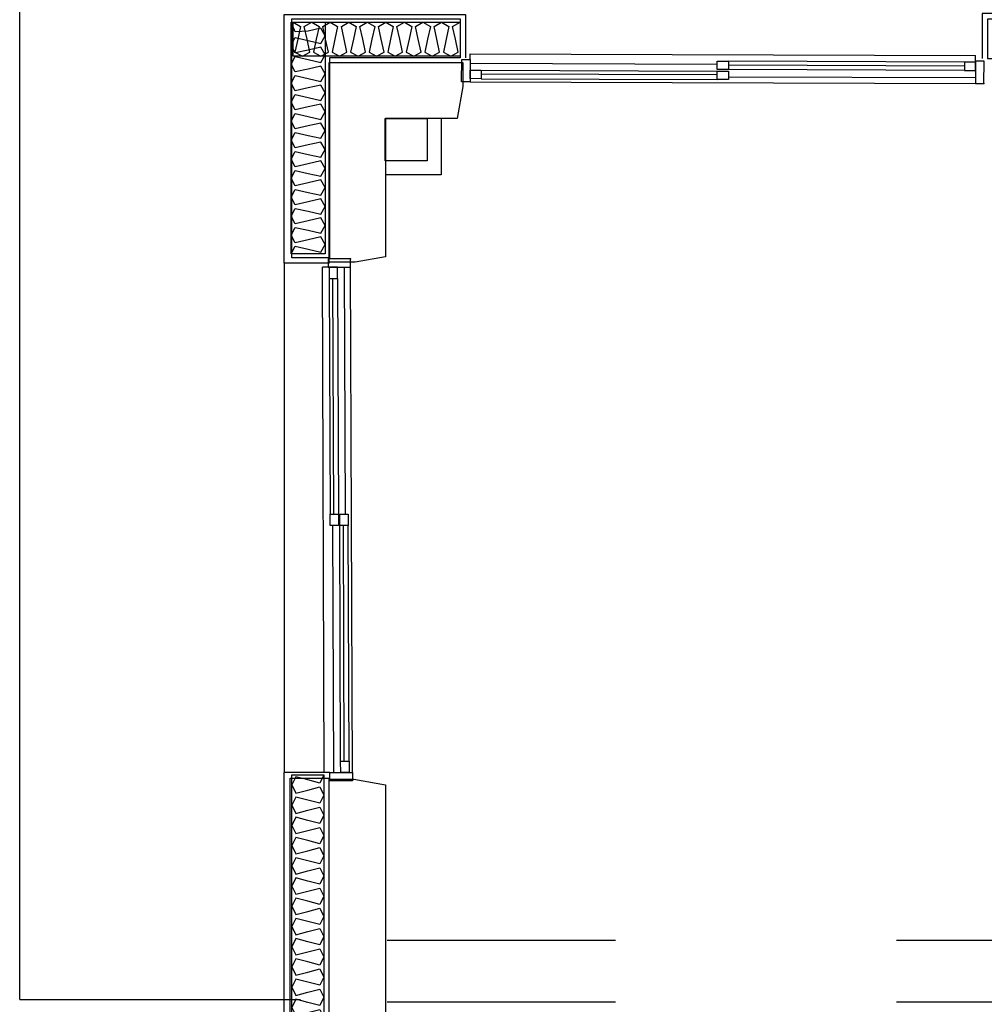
# Model space of a CAD drawing. Header units: millimetres. Extents: x -15 to 127, y -65 to 67.
# Tile 96 of 256: x 35.619 to 35.962, y -49.762 to -49.411. Entities that reach past the tile are written whole.
import ezdxf

# ---------------------------------------------------------------- set-up
doc = ezdxf.new("R2010")
doc.units = ezdxf.units.MM
doc.header["$MEASUREMENT"] = 0
doc.linetypes.add('PC_DASH_2', pattern=[0.125, 0.055556, -0.069444])
doc.layers.add('Calque 5', color=7, linetype='Continuous')

# ---------------------------------------------------------------- blocks, each defined once
blk = doc.blocks.new('PD_26343')
at = {"layer": 'Calque 5', "color": 0}
for p, q in [((11.9259, -35.64539), (11.9259, -35.55672)), ((11.9259, -35.55672), (11.99047, -35.55672)), ((11.99047, -35.55672), (11.99047, -35.57224)), ((11.94203, -35.64539), (11.9259, -35.64539))]:
    blk.add_line(p, q, dxfattribs=at)
blk = doc.blocks.new('PD_26345')
at = {"layer": 'Calque 5', "color": 0}
for points in [[(11.92904, -35.55945), (11.98847, -35.55945), (11.98847, -35.57164), (11.92904, -35.57164), (11.92904, -35.55945)], [(11.92904, -35.55945), (11.93169, -35.56097), (11.93069, -35.56554), (11.9297, -35.57011), (11.93234, -35.57164), (11.93499, -35.57011), (11.93399, -35.56554), (11.933, -35.56097), (11.93565, -35.55945), (11.93829, -35.56097), (11.9373, -35.56554), (11.9363, -35.57011), (11.93895, -35.57164), (11.94159, -35.57011), (11.9406, -35.56554), (11.9396, -35.56097), (11.94225, -35.55945), (11.94489, -35.56097), (11.9439, -35.56554), (11.94291, -35.57011), (11.94555, -35.57164), (11.9482, -35.57011), (11.9472, -35.56554), (11.94621, -35.56097), (11.94885, -35.55945), (11.9515, -35.56097), (11.9505, -35.56554), (11.94951, -35.57011), (11.95215, -35.57164), (11.9548, -35.57011), (11.95381, -35.56554), (11.95281, -35.56097), (11.95546, -35.55945), (11.9581, -35.56097), (11.95711, -35.56554), (11.95611, -35.57011), (11.95876, -35.57164), (11.9614, -35.57011), (11.96041, -35.56554), (11.95941, -35.56097), (11.96206, -35.55945), (11.9647, -35.56097), (11.96371, -35.56554), (11.96272, -35.57011), (11.96536, -35.57164), (11.96801, -35.57011), (11.96701, -35.56554), (11.96602, -35.56097), (11.96866, -35.55945), (11.97131, -35.56097), (11.97031, -35.56554), (11.96932, -35.57011), (11.97197, -35.57164), (11.97461, -35.57011), (11.97362, -35.56554), (11.97262, -35.56097), (11.97527, -35.55945), (11.97791, -35.56097), (11.97692, -35.56554), (11.97592, -35.57011), (11.97857, -35.57164), (11.98121, -35.57011), (11.98022, -35.56554), (11.97923, -35.56097), (11.98187, -35.55945), (11.98452, -35.56097), (11.98352, -35.56554), (11.98253, -35.57011), (11.98517, -35.57164), (11.98782, -35.57011), (11.98682, -35.56554), (11.98583, -35.56097), (11.98847, -35.55945)]]:
    blk.add_lwpolyline(points, dxfattribs=at)
blk = doc.blocks.new('PD_26346')
at = {"layer": 'Calque 5', "color": 0}
for points in [[(11.92829, -35.64206), (11.92829, -35.55945), (11.94049, -35.55945), (11.94049, -35.64206), (11.92829, -35.64206)], [(11.92829, -35.64206), (11.92981, -35.63933), (11.93439, -35.64037), (11.93896, -35.6414), (11.94049, -35.63868), (11.93896, -35.63595), (11.93439, -35.63699), (11.92981, -35.63803), (11.92829, -35.6353), (11.92981, -35.63257), (11.93439, -35.63361), (11.93896, -35.63465), (11.94049, -35.63192), (11.93896, -35.62919), (11.93439, -35.63023), (11.92981, -35.63127), (11.92829, -35.62854), (11.92981, -35.62582), (11.93439, -35.62685), (11.93896, -35.62789), (11.94049, -35.62516), (11.93896, -35.62244), (11.93439, -35.62347), (11.92981, -35.62451), (11.92829, -35.62179), (11.92981, -35.61906), (11.93439, -35.6201), (11.93896, -35.62113), (11.94049, -35.61841), (11.93896, -35.61568), (11.93439, -35.61672), (11.92981, -35.61775), (11.92829, -35.61503), (11.92981, -35.6123), (11.93439, -35.61334), (11.93896, -35.61438), (11.94049, -35.61165), (11.93896, -35.60892), (11.93439, -35.60996), (11.92981, -35.611), (11.92829, -35.60827), (11.92981, -35.60554), (11.93439, -35.60658), (11.93896, -35.60762), (11.94049, -35.60489), (11.93896, -35.60217), (11.93439, -35.6032), (11.92981, -35.60424), (11.92829, -35.60151), (11.92981, -35.59879), (11.93439, -35.59982), (11.93896, -35.60086), (11.94049, -35.59813), (11.93896, -35.59541), (11.93439, -35.59645), (11.92981, -35.59748), (11.92829, -35.59476), (11.92981, -35.59203), (11.93439, -35.59307), (11.93896, -35.5941), (11.94049, -35.59138), (11.93896, -35.58865), (11.93439, -35.58969), (11.92981, -35.59072), (11.92829, -35.588), (11.92981, -35.58527), (11.93439, -35.58631), (11.93896, -35.58735), (11.94049, -35.58462), (11.93896, -35.58189), (11.93439, -35.58293), (11.92981, -35.58397), (11.92829, -35.58124), (11.92981, -35.57852), (11.93439, -35.57955), (11.93896, -35.58059), (11.94049, -35.57786), (11.93896, -35.57514), (11.93439, -35.57617), (11.92981, -35.57721), (11.92829, -35.57448), (11.92981, -35.57176), (11.93439, -35.5728), (11.93896, -35.57383), (11.94049, -35.57111), (11.93896, -35.56838), (11.93439, -35.56942), (11.92981, -35.57045), (11.92829, -35.56773), (11.92981, -35.565), (11.93439, -35.56604), (11.93896, -35.56707), (11.94049, -35.56435), (11.93896, -35.56162), (11.93439, -35.56266), (11.92981, -35.56293), (11.92829, -35.55945)]]:
    blk.add_lwpolyline(points, dxfattribs=at)
blk = doc.blocks.new('PD_26352')
at = {"layer": 'Calque 5', "color": 0}
for points in [[(11.93993, -35.8276), (11.93993, -35.99691), (11.92856, -35.99691), (11.92856, -35.8276), (11.93993, -35.8276)], [(11.93993, -35.8276), (11.93851, -35.83051), (11.93424, -35.8294), (11.92998, -35.8283), (11.92856, -35.8312), (11.92998, -35.83411), (11.93424, -35.83301), (11.93851, -35.8319), (11.93993, -35.83481), (11.93851, -35.83771), (11.93424, -35.83661), (11.92998, -35.8355), (11.92856, -35.83841), (11.92998, -35.84132), (11.93424, -35.84021), (11.93851, -35.8391), (11.93993, -35.84201), (11.93851, -35.84492), (11.93424, -35.84381), (11.92998, -35.84271), (11.92856, -35.84561), (11.92998, -35.84852), (11.93424, -35.84741), (11.93851, -35.84631), (11.93993, -35.84922), (11.93851, -35.85212), (11.93424, -35.85102), (11.92998, -35.84991), (11.92856, -35.85282), (11.92998, -35.85573), (11.93424, -35.85462), (11.93851, -35.85351), (11.93993, -35.85642), (11.93851, -35.85933), (11.93424, -35.85822), (11.92998, -35.85711), (11.92856, -35.86002), (11.92998, -35.86293), (11.93424, -35.86182), (11.93851, -35.86072), (11.93993, -35.86362), (11.93851, -35.86653), (11.93424, -35.86543), (11.92998, -35.86432), (11.92856, -35.86723), (11.92998, -35.87013), (11.93424, -35.86903), (11.93851, -35.86792), (11.93993, -35.87083), (11.93851, -35.87374), (11.93424, -35.87263), (11.92998, -35.87152), (11.92856, -35.87443), (11.92998, -35.87734), (11.93424, -35.87623), (11.93851, -35.87513), (11.93993, -35.87803), (11.93851, -35.88094), (11.93424, -35.87983), (11.92998, -35.87873), (11.92856, -35.88164), (11.92998, -35.88454), (11.93424, -35.88344), (11.93851, -35.88233), (11.93993, -35.88524), (11.93851, -35.88815), (11.93424, -35.88704), (11.92998, -35.88593), (11.92856, -35.88884), (11.92998, -35.89175), (11.93424, -35.89064), (11.93851, -35.88954), (11.93993, -35.89244), (11.93851, -35.89535), (11.93424, -35.89424), (11.92998, -35.89314), (11.92856, -35.89604), (11.92998, -35.89895), (11.93424, -35.89785), (11.93851, -35.89674), (11.93993, -35.89965), (11.93851, -35.90255), (11.93424, -35.90145), (11.92998, -35.90034), (11.92856, -35.90325), (11.92998, -35.90616), (11.93424, -35.90505), (11.93851, -35.90394), (11.93993, -35.90685), (11.93851, -35.90976), (11.93424, -35.90865), (11.92998, -35.90755), (11.92856, -35.91045), (11.92998, -35.91336), (11.93424, -35.91226), (11.93851, -35.91115), (11.93993, -35.91406), (11.93851, -35.91696), (11.93424, -35.91586), (11.92998, -35.91475), (11.92856, -35.91766), (11.92998, -35.92057), (11.93424, -35.91946), (11.93851, -35.91835), (11.93993, -35.92126), (11.93851, -35.92417), (11.93424, -35.92306), (11.92998, -35.92196), (11.92856, -35.92486), (11.92998, -35.92777), (11.93424, -35.92666), (11.93851, -35.92556), (11.93993, -35.92847), (11.93851, -35.93137), (11.93424, -35.93027), (11.92998, -35.92916), (11.92856, -35.93207), (11.92998, -35.93498), (11.93424, -35.93387), (11.93851, -35.93276), (11.93993, -35.93567), (11.93851, -35.93858), (11.93424, -35.93747), (11.92998, -35.93636), (11.92856, -35.93927), (11.92998, -35.94218), (11.93424, -35.94107), (11.93851, -35.93997), (11.93993, -35.94287), (11.93851, -35.94578), (11.93424, -35.94468), (11.92998, -35.94357), (11.92856, -35.94648), (11.92998, -35.94938), (11.93424, -35.94828), (11.93851, -35.94717), (11.93993, -35.95008), (11.93851, -35.95299), (11.93424, -35.95188), (11.92998, -35.95077), (11.92856, -35.95368), (11.92998, -35.95659), (11.93424, -35.95548), (11.93851, -35.95438), (11.93993, -35.95728), (11.93851, -35.96019), (11.93424, -35.95908), (11.92998, -35.95798), (11.92856, -35.96089), (11.92998, -35.96379), (11.93424, -35.96269), (11.93851, -35.96158), (11.93993, -35.96449), (11.93851, -35.9674), (11.93424, -35.96629), (11.92998, -35.96518), (11.92856, -35.96809), (11.92998, -35.971), (11.93424, -35.96989), (11.93851, -35.96879), (11.93993, -35.97169), (11.93851, -35.9746), (11.93424, -35.97349), (11.92998, -35.97239), (11.92856, -35.9753), (11.92998, -35.9782), (11.93424, -35.9771), (11.93851, -35.97599), (11.93993, -35.9789), (11.93851, -35.98181), (11.93424, -35.9807), (11.92998, -35.97959), (11.92856, -35.9825), (11.92998, -35.98541), (11.93424, -35.9843), (11.93851, -35.98319), (11.93993, -35.9861), (11.93851, -35.98901), (11.93424, -35.9879), (11.92998, -35.9868), (11.92856, -35.9897), (11.92998, -35.99261), (11.93424, -35.99151), (11.93851, -35.9904), (11.93993, -35.99331), (11.93851, -35.99621), (11.93424, -35.99511), (11.92998, -35.994), (11.92856, -35.99691)]]:
    blk.add_lwpolyline(points, dxfattribs=at)
blk = doc.blocks.new('PD_26351')
at = {"layer": 'Calque 5', "color": 0}
for points in [[(11.94172, -35.82674), (11.92572, -35.82674), (11.92572, -35.99764), (11.94172, -35.99764)], [(11.94172, -35.82874), (11.94172, -35.99564), (11.928, -35.99564), (11.928, -35.82874), (11.94172, -35.82874)]]:
    blk.add_lwpolyline(points, dxfattribs=at)
at = {"layer": 'Calque 5'}
blk.add_blockref('PD_26352', (0, 0), dxfattribs=at)
blk = doc.blocks.new('PD_26422')
at = {"layer": 'Calque 5', "color": 0}
for p, q in [((11.94152, -35.64677), (11.93952, -35.64678)), ((11.94013, -35.82678), (11.93952, -35.64678)), ((11.94767, -35.73475), (11.94737, -35.64675)), ((11.95013, -35.82674), (11.94952, -35.64674)), ((11.94189, -35.65077), (11.94217, -35.73477)), ((11.94348, -35.73463), (11.9432, -35.65082)), ((11.94489, -35.65076), (11.94517, -35.73476)), ((11.94348, -35.82676), (11.94318, -35.73877)), ((11.94596, -35.82276), (11.94568, -35.73876)), ((11.94726, -35.82289), (11.94698, -35.73883)), ((11.94896, -35.82275), (11.94868, -35.73875)), ((11.94213, -35.82677), (11.94013, -35.82678))]:
    blk.add_line(p, q, dxfattribs=at)
for points in [[(11.94951, -35.64374), (11.94151, -35.64377), (11.94152, -35.64677), (11.94952, -35.64674), (11.94951, -35.64374)], [(11.94187, -35.64677), (11.94189, -35.65077), (11.94489, -35.65076), (11.94487, -35.64676), (11.94187, -35.64677)], [(11.94218, -35.73877), (11.94217, -35.73477), (11.94517, -35.73476), (11.94518, -35.73876), (11.94218, -35.73877)], [(11.94568, -35.73876), (11.94567, -35.73476), (11.94867, -35.73475), (11.94868, -35.73875), (11.94568, -35.73876)], [(11.94598, -35.82676), (11.94596, -35.82276), (11.94896, -35.82275), (11.94898, -35.82675), (11.94598, -35.82676)], [(11.95014, -35.82974), (11.94214, -35.82977), (11.94213, -35.82677), (11.95013, -35.82674), (11.95014, -35.82974)]]:
    blk.add_lwpolyline(points, dxfattribs=at)
blk = doc.blocks.new('PD_26421')
at = {"layer": 'Calque 5', "color": 0}
blk.add_point((11.94951, -35.64374), dxfattribs=at)
at = {"layer": 'Calque 5'}
blk.add_blockref('PD_26422', (0, 0), dxfattribs=at)
blk = doc.blocks.new('PD_26645')
at = {"layer": 'Calque 5', "color": 0}
for p, q in [((12.25939, -35.55644), (12.17439, -35.55644)), ((12.17439, -35.55644), (12.17439, -35.5724)), ((12.25939, -35.55644), (12.25939, -35.57275))]:
    blk.add_line(p, q, dxfattribs=at)
blk.add_lwpolyline([(12.17634, -35.55844), (12.17634, -35.5724), (12.25744, -35.5724), (12.25744, -35.55844), (12.17634, -35.55844)], dxfattribs=at)
blk = doc.blocks.new('PD_26648')
at = {"layer": 'Calque 5', "color": 0}
for p, q in [((11.99207, -35.57274), (11.99207, -35.57074)), ((11.99207, -35.57074), (12.17207, -35.57135)), ((12.17206, -35.57335), (12.17207, -35.57135)), ((11.99206, -35.57409), (12.08006, -35.57439)), ((12.16806, -35.57368), (12.08406, -35.5734)), ((12.0842, -35.57471), (12.168, -35.575)), ((11.99591, -35.5779), (12.07997, -35.57818)), ((11.99605, -35.57661), (12.08005, -35.57689)), ((12.16805, -35.57668), (12.08405, -35.5764)), ((12.08405, -35.5789), (12.17205, -35.5792)), ((11.99204, -35.58074), (12.17204, -35.58135)), ((11.99604, -35.57961), (12.08004, -35.57989))]:
    blk.add_line(p, q, dxfattribs=at)
for points in [[(11.98904, -35.58073), (11.98907, -35.57273), (11.99207, -35.57274), (11.99204, -35.58074), (11.98904, -35.58073)], [(12.08006, -35.57339), (12.08406, -35.5734), (12.08405, -35.5764), (12.08005, -35.57639), (12.08006, -35.57339)], [(12.17206, -35.5737), (12.16806, -35.57368), (12.16805, -35.57668), (12.17205, -35.5767), (12.17206, -35.5737)], [(12.17504, -35.58136), (12.17506, -35.57336), (12.17206, -35.57335), (12.17204, -35.58135), (12.17504, -35.58136)], [(11.99205, -35.57659), (11.99605, -35.57661), (11.99604, -35.57961), (11.99204, -35.57959), (11.99205, -35.57659)], [(12.08005, -35.57689), (12.08405, -35.5769), (12.08404, -35.5799), (12.08004, -35.57989), (12.08005, -35.57689)]]:
    blk.add_lwpolyline(points, dxfattribs=at)
blk = doc.blocks.new('PD_26647')
at = {"layer": 'Calque 5', "color": 0}
blk.add_point((12.17504, -35.58136), dxfattribs=at)
at = {"layer": 'Calque 5'}
blk.add_blockref('PD_26648', (0, 0), dxfattribs=at)
blk = doc.blocks.new('PD_27686')
at = {"layer": 'Calque 5', "color": 0}
for p, q in [((11.9259, -35.64539), (11.9259, -35.55672)), ((11.9259, -35.55672), (11.99047, -35.55672)), ((11.99047, -35.55672), (11.99047, -35.57224)), ((11.94203, -35.64539), (11.9259, -35.64539))]:
    blk.add_line(p, q, dxfattribs=at)
blk = doc.blocks.new('PD_27688')
at = {"layer": 'Calque 5', "color": 0}
for points in [[(11.92904, -35.55945), (11.98847, -35.55945), (11.98847, -35.57164), (11.92904, -35.57164), (11.92904, -35.55945)], [(11.92904, -35.55945), (11.93169, -35.56097), (11.93069, -35.56554), (11.9297, -35.57011), (11.93234, -35.57164), (11.93499, -35.57011), (11.93399, -35.56554), (11.933, -35.56097), (11.93565, -35.55945), (11.93829, -35.56097), (11.9373, -35.56554), (11.9363, -35.57011), (11.93895, -35.57164), (11.94159, -35.57011), (11.9406, -35.56554), (11.9396, -35.56097), (11.94225, -35.55945), (11.94489, -35.56097), (11.9439, -35.56554), (11.94291, -35.57011), (11.94555, -35.57164), (11.9482, -35.57011), (11.9472, -35.56554), (11.94621, -35.56097), (11.94885, -35.55945), (11.9515, -35.56097), (11.9505, -35.56554), (11.94951, -35.57011), (11.95215, -35.57164), (11.9548, -35.57011), (11.95381, -35.56554), (11.95281, -35.56097), (11.95546, -35.55945), (11.9581, -35.56097), (11.95711, -35.56554), (11.95611, -35.57011), (11.95876, -35.57164), (11.9614, -35.57011), (11.96041, -35.56554), (11.95941, -35.56097), (11.96206, -35.55945), (11.9647, -35.56097), (11.96371, -35.56554), (11.96272, -35.57011), (11.96536, -35.57164), (11.96801, -35.57011), (11.96701, -35.56554), (11.96602, -35.56097), (11.96866, -35.55945), (11.97131, -35.56097), (11.97031, -35.56554), (11.96932, -35.57011), (11.97197, -35.57164), (11.97461, -35.57011), (11.97362, -35.56554), (11.97262, -35.56097), (11.97527, -35.55945), (11.97791, -35.56097), (11.97692, -35.56554), (11.97592, -35.57011), (11.97857, -35.57164), (11.98121, -35.57011), (11.98022, -35.56554), (11.97923, -35.56097), (11.98187, -35.55945), (11.98452, -35.56097), (11.98352, -35.56554), (11.98253, -35.57011), (11.98517, -35.57164), (11.98782, -35.57011), (11.98682, -35.56554), (11.98583, -35.56097), (11.98847, -35.55945)]]:
    blk.add_lwpolyline(points, dxfattribs=at)
blk = doc.blocks.new('PD_27689')
at = {"layer": 'Calque 5', "color": 0}
for points in [[(11.92829, -35.64206), (11.92829, -35.55945), (11.94049, -35.55945), (11.94049, -35.64206), (11.92829, -35.64206)], [(11.92829, -35.64206), (11.92981, -35.63933), (11.93439, -35.64037), (11.93896, -35.6414), (11.94049, -35.63868), (11.93896, -35.63595), (11.93439, -35.63699), (11.92981, -35.63803), (11.92829, -35.6353), (11.92981, -35.63257), (11.93439, -35.63361), (11.93896, -35.63465), (11.94049, -35.63192), (11.93896, -35.62919), (11.93439, -35.63023), (11.92981, -35.63127), (11.92829, -35.62854), (11.92981, -35.62582), (11.93439, -35.62685), (11.93896, -35.62789), (11.94049, -35.62516), (11.93896, -35.62244), (11.93439, -35.62347), (11.92981, -35.62451), (11.92829, -35.62179), (11.92981, -35.61906), (11.93439, -35.6201), (11.93896, -35.62113), (11.94049, -35.61841), (11.93896, -35.61568), (11.93439, -35.61672), (11.92981, -35.61775), (11.92829, -35.61503), (11.92981, -35.6123), (11.93439, -35.61334), (11.93896, -35.61438), (11.94049, -35.61165), (11.93896, -35.60892), (11.93439, -35.60996), (11.92981, -35.611), (11.92829, -35.60827), (11.92981, -35.60554), (11.93439, -35.60658), (11.93896, -35.60762), (11.94049, -35.60489), (11.93896, -35.60217), (11.93439, -35.6032), (11.92981, -35.60424), (11.92829, -35.60151), (11.92981, -35.59879), (11.93439, -35.59982), (11.93896, -35.60086), (11.94049, -35.59813), (11.93896, -35.59541), (11.93439, -35.59645), (11.92981, -35.59748), (11.92829, -35.59476), (11.92981, -35.59203), (11.93439, -35.59307), (11.93896, -35.5941), (11.94049, -35.59138), (11.93896, -35.58865), (11.93439, -35.58969), (11.92981, -35.59072), (11.92829, -35.588), (11.92981, -35.58527), (11.93439, -35.58631), (11.93896, -35.58735), (11.94049, -35.58462), (11.93896, -35.58189), (11.93439, -35.58293), (11.92981, -35.58397), (11.92829, -35.58124), (11.92981, -35.57852), (11.93439, -35.57955), (11.93896, -35.58059), (11.94049, -35.57786), (11.93896, -35.57514), (11.93439, -35.57617), (11.92981, -35.57721), (11.92829, -35.57448), (11.92981, -35.57176), (11.93439, -35.5728), (11.93896, -35.57383), (11.94049, -35.57111), (11.93896, -35.56838), (11.93439, -35.56942), (11.92981, -35.57045), (11.92829, -35.56773), (11.92981, -35.565), (11.93439, -35.56604), (11.93896, -35.56707), (11.94049, -35.56435), (11.93896, -35.56162), (11.93439, -35.56266), (11.92981, -35.56293), (11.92829, -35.55945)]]:
    blk.add_lwpolyline(points, dxfattribs=at)
blk = doc.blocks.new('PD_27695')
at = {"layer": 'Calque 5', "color": 0}
for points in [[(11.93993, -35.8276), (11.93993, -35.99691), (11.92856, -35.99691), (11.92856, -35.8276), (11.93993, -35.8276)], [(11.93993, -35.8276), (11.93851, -35.83051), (11.93424, -35.8294), (11.92998, -35.8283), (11.92856, -35.8312), (11.92998, -35.83411), (11.93424, -35.83301), (11.93851, -35.8319), (11.93993, -35.83481), (11.93851, -35.83771), (11.93424, -35.83661), (11.92998, -35.8355), (11.92856, -35.83841), (11.92998, -35.84132), (11.93424, -35.84021), (11.93851, -35.8391), (11.93993, -35.84201), (11.93851, -35.84492), (11.93424, -35.84381), (11.92998, -35.84271), (11.92856, -35.84561), (11.92998, -35.84852), (11.93424, -35.84741), (11.93851, -35.84631), (11.93993, -35.84922), (11.93851, -35.85212), (11.93424, -35.85102), (11.92998, -35.84991), (11.92856, -35.85282), (11.92998, -35.85573), (11.93424, -35.85462), (11.93851, -35.85351), (11.93993, -35.85642), (11.93851, -35.85933), (11.93424, -35.85822), (11.92998, -35.85711), (11.92856, -35.86002), (11.92998, -35.86293), (11.93424, -35.86182), (11.93851, -35.86072), (11.93993, -35.86362), (11.93851, -35.86653), (11.93424, -35.86543), (11.92998, -35.86432), (11.92856, -35.86723), (11.92998, -35.87013), (11.93424, -35.86903), (11.93851, -35.86792), (11.93993, -35.87083), (11.93851, -35.87374), (11.93424, -35.87263), (11.92998, -35.87152), (11.92856, -35.87443), (11.92998, -35.87734), (11.93424, -35.87623), (11.93851, -35.87513), (11.93993, -35.87803), (11.93851, -35.88094), (11.93424, -35.87983), (11.92998, -35.87873), (11.92856, -35.88164), (11.92998, -35.88454), (11.93424, -35.88344), (11.93851, -35.88233), (11.93993, -35.88524), (11.93851, -35.88815), (11.93424, -35.88704), (11.92998, -35.88593), (11.92856, -35.88884), (11.92998, -35.89175), (11.93424, -35.89064), (11.93851, -35.88954), (11.93993, -35.89244), (11.93851, -35.89535), (11.93424, -35.89424), (11.92998, -35.89314), (11.92856, -35.89604), (11.92998, -35.89895), (11.93424, -35.89785), (11.93851, -35.89674), (11.93993, -35.89965), (11.93851, -35.90255), (11.93424, -35.90145), (11.92998, -35.90034), (11.92856, -35.90325), (11.92998, -35.90616), (11.93424, -35.90505), (11.93851, -35.90394), (11.93993, -35.90685), (11.93851, -35.90976), (11.93424, -35.90865), (11.92998, -35.90755), (11.92856, -35.91045), (11.92998, -35.91336), (11.93424, -35.91226), (11.93851, -35.91115), (11.93993, -35.91406), (11.93851, -35.91696), (11.93424, -35.91586), (11.92998, -35.91475), (11.92856, -35.91766), (11.92998, -35.92057), (11.93424, -35.91946), (11.93851, -35.91835), (11.93993, -35.92126), (11.93851, -35.92417), (11.93424, -35.92306), (11.92998, -35.92196), (11.92856, -35.92486), (11.92998, -35.92777), (11.93424, -35.92666), (11.93851, -35.92556), (11.93993, -35.92847), (11.93851, -35.93137), (11.93424, -35.93027), (11.92998, -35.92916), (11.92856, -35.93207), (11.92998, -35.93498), (11.93424, -35.93387), (11.93851, -35.93276), (11.93993, -35.93567), (11.93851, -35.93858), (11.93424, -35.93747), (11.92998, -35.93636), (11.92856, -35.93927), (11.92998, -35.94218), (11.93424, -35.94107), (11.93851, -35.93997), (11.93993, -35.94287), (11.93851, -35.94578), (11.93424, -35.94468), (11.92998, -35.94357), (11.92856, -35.94648), (11.92998, -35.94938), (11.93424, -35.94828), (11.93851, -35.94717), (11.93993, -35.95008), (11.93851, -35.95299), (11.93424, -35.95188), (11.92998, -35.95077), (11.92856, -35.95368), (11.92998, -35.95659), (11.93424, -35.95548), (11.93851, -35.95438), (11.93993, -35.95728), (11.93851, -35.96019), (11.93424, -35.95908), (11.92998, -35.95798), (11.92856, -35.96089), (11.92998, -35.96379), (11.93424, -35.96269), (11.93851, -35.96158), (11.93993, -35.96449), (11.93851, -35.9674), (11.93424, -35.96629), (11.92998, -35.96518), (11.92856, -35.96809), (11.92998, -35.971), (11.93424, -35.96989), (11.93851, -35.96879), (11.93993, -35.97169), (11.93851, -35.9746), (11.93424, -35.97349), (11.92998, -35.97239), (11.92856, -35.9753), (11.92998, -35.9782), (11.93424, -35.9771), (11.93851, -35.97599), (11.93993, -35.9789), (11.93851, -35.98181), (11.93424, -35.9807), (11.92998, -35.97959), (11.92856, -35.9825), (11.92998, -35.98541), (11.93424, -35.9843), (11.93851, -35.98319), (11.93993, -35.9861), (11.93851, -35.98901), (11.93424, -35.9879), (11.92998, -35.9868), (11.92856, -35.9897), (11.92998, -35.99261), (11.93424, -35.99151), (11.93851, -35.9904), (11.93993, -35.99331), (11.93851, -35.99621), (11.93424, -35.99511), (11.92998, -35.994), (11.92856, -35.99691)]]:
    blk.add_lwpolyline(points, dxfattribs=at)
blk = doc.blocks.new('PD_27694')
at = {"layer": 'Calque 5', "color": 0}
for points in [[(11.94172, -35.82674), (11.92572, -35.82674), (11.92572, -35.99764), (11.94172, -35.99764)], [(11.94172, -35.82874), (11.94172, -35.99564), (11.928, -35.99564), (11.928, -35.82874), (11.94172, -35.82874)]]:
    blk.add_lwpolyline(points, dxfattribs=at)
at = {"layer": 'Calque 5'}
blk.add_blockref('PD_27695', (0, 0), dxfattribs=at)
blk = doc.blocks.new('PD_27765')
at = {"layer": 'Calque 5', "color": 0}
for p, q in [((11.94152, -35.64677), (11.93952, -35.64678)), ((11.94013, -35.82678), (11.93952, -35.64678)), ((11.94767, -35.73475), (11.94737, -35.64675)), ((11.95013, -35.82674), (11.94952, -35.64674)), ((11.94189, -35.65077), (11.94217, -35.73477)), ((11.94348, -35.73463), (11.9432, -35.65082)), ((11.94489, -35.65076), (11.94517, -35.73476)), ((11.94348, -35.82676), (11.94318, -35.73877)), ((11.94596, -35.82276), (11.94568, -35.73876)), ((11.94726, -35.82289), (11.94698, -35.73883)), ((11.94896, -35.82275), (11.94868, -35.73875)), ((11.94213, -35.82677), (11.94013, -35.82678))]:
    blk.add_line(p, q, dxfattribs=at)
for points in [[(11.94951, -35.64374), (11.94151, -35.64377), (11.94152, -35.64677), (11.94952, -35.64674), (11.94951, -35.64374)], [(11.94187, -35.64677), (11.94189, -35.65077), (11.94489, -35.65076), (11.94487, -35.64676), (11.94187, -35.64677)], [(11.94218, -35.73877), (11.94217, -35.73477), (11.94517, -35.73476), (11.94518, -35.73876), (11.94218, -35.73877)], [(11.94568, -35.73876), (11.94567, -35.73476), (11.94867, -35.73475), (11.94868, -35.73875), (11.94568, -35.73876)], [(11.94598, -35.82676), (11.94596, -35.82276), (11.94896, -35.82275), (11.94898, -35.82675), (11.94598, -35.82676)], [(11.95014, -35.82974), (11.94214, -35.82977), (11.94213, -35.82677), (11.95013, -35.82674), (11.95014, -35.82974)]]:
    blk.add_lwpolyline(points, dxfattribs=at)
blk = doc.blocks.new('PD_27764')
at = {"layer": 'Calque 5', "color": 0}
blk.add_point((11.94951, -35.64374), dxfattribs=at)
at = {"layer": 'Calque 5'}
blk.add_blockref('PD_27765', (0, 0), dxfattribs=at)
blk = doc.blocks.new('PD_27988')
at = {"layer": 'Calque 5', "color": 0}
for p, q in [((12.25939, -35.55644), (12.17439, -35.55644)), ((12.17439, -35.55644), (12.17439, -35.5724)), ((12.25939, -35.55644), (12.25939, -35.57275))]:
    blk.add_line(p, q, dxfattribs=at)
blk.add_lwpolyline([(12.17634, -35.55844), (12.17634, -35.5724), (12.25744, -35.5724), (12.25744, -35.55844), (12.17634, -35.55844)], dxfattribs=at)
blk = doc.blocks.new('PD_27991')
at = {"layer": 'Calque 5', "color": 0}
for p, q in [((11.99207, -35.57274), (11.99207, -35.57074)), ((11.99207, -35.57074), (12.17207, -35.57135)), ((12.17206, -35.57335), (12.17207, -35.57135)), ((11.99206, -35.57409), (12.08006, -35.57439)), ((12.16806, -35.57368), (12.08406, -35.5734)), ((12.0842, -35.57471), (12.168, -35.575)), ((11.99591, -35.5779), (12.07997, -35.57818)), ((11.99605, -35.57661), (12.08005, -35.57689)), ((12.16805, -35.57668), (12.08405, -35.5764)), ((12.08405, -35.5789), (12.17205, -35.5792)), ((11.99204, -35.58074), (12.17204, -35.58135)), ((11.99604, -35.57961), (12.08004, -35.57989))]:
    blk.add_line(p, q, dxfattribs=at)
for points in [[(11.98904, -35.58073), (11.98907, -35.57273), (11.99207, -35.57274), (11.99204, -35.58074), (11.98904, -35.58073)], [(12.08006, -35.57339), (12.08406, -35.5734), (12.08405, -35.5764), (12.08005, -35.57639), (12.08006, -35.57339)], [(12.17206, -35.5737), (12.16806, -35.57368), (12.16805, -35.57668), (12.17205, -35.5767), (12.17206, -35.5737)], [(12.17504, -35.58136), (12.17506, -35.57336), (12.17206, -35.57335), (12.17204, -35.58135), (12.17504, -35.58136)], [(11.99205, -35.57659), (11.99605, -35.57661), (11.99604, -35.57961), (11.99204, -35.57959), (11.99205, -35.57659)], [(12.08005, -35.57689), (12.08405, -35.5769), (12.08404, -35.5799), (12.08004, -35.57989), (12.08005, -35.57689)]]:
    blk.add_lwpolyline(points, dxfattribs=at)
blk = doc.blocks.new('PD_27990')
at = {"layer": 'Calque 5', "color": 0}
blk.add_point((12.17504, -35.58136), dxfattribs=at)
at = {"layer": 'Calque 5'}
blk.add_blockref('PD_27991', (0, 0), dxfattribs=at)

msp = doc.modelspace()

# ---------------------------------------------------------------- linework, layer by layer
at = {"layer": 'Calque 5', "color": 0}
for p, q in [((35.61883, -49.76019), (35.61883, -49.31637)), ((35.61883, -49.76019), (35.61883, -49.31637)), ((35.76896, -49.44639), (35.76896, -49.46639)), ((35.76896, -49.44639), (35.76896, -49.46639)), ((35.76896, -49.46639), (35.74906, -49.46639)), ((35.76896, -49.46639), (35.74906, -49.46639)), ((35.71304, -49.49796), (35.71304, -49.67931)), ((35.71304, -49.49796), (35.71304, -49.67931)), ((35.61883, -49.76019), (35.71886, -49.76019)), ((35.61883, -49.76019), (35.71886, -49.76019))]:
    msp.add_line(p, q, dxfattribs=at)
at = {"layer": 'Calque 5', "color": 0, "linetype": 'PC_DASH_2'}
for p, q in [((36.431, -49.73917), (35.74967, -49.73917)), ((36.431, -49.73917), (35.74967, -49.73917)), ((36.431, -49.76112), (35.74967, -49.76112)), ((36.431, -49.76112), (35.74967, -49.76112))]:
    msp.add_line(p, q, dxfattribs=at)
at = {"layer": 'Calque 5', "color": 0}
for points in [[(35.72919, -49.49596), (35.71568, -49.49596), (35.71568, -49.41086), (35.77564, -49.41086), (35.77564, -49.42481), (35.72919, -49.42481), (35.72919, -49.49596)], [(35.72919, -49.49596), (35.71568, -49.49596), (35.71568, -49.41086), (35.77564, -49.41086), (35.77564, -49.42481), (35.72919, -49.42481), (35.72919, -49.49596)], [(35.7766, -49.43498), (35.77459, -49.44639), (35.74906, -49.44639), (35.74906, -49.49566), (35.73833, -49.49755), (35.72906, -49.49755), (35.72906, -49.42639), (35.7766, -49.42639), (35.7766, -49.43498)], [(35.7766, -49.43498), (35.77459, -49.44639), (35.74906, -49.44639), (35.74906, -49.49566), (35.73833, -49.49755), (35.72906, -49.49755), (35.72906, -49.42639), (35.7766, -49.42639), (35.7766, -49.43498)], [(35.76396, -49.44639), (35.76396, -49.46139), (35.74896, -49.46139), (35.74896, -49.44639), (35.76396, -49.44639)], [(35.76396, -49.44639), (35.76396, -49.46139), (35.74896, -49.46139), (35.74896, -49.44639), (35.76396, -49.44639)], [(35.74906, -49.68375), (35.74906, -49.84639), (35.73779, -49.84838), (35.73646, -49.84838), (35.72906, -49.84838), (35.72906, -49.68177), (35.73779, -49.68177), (35.74906, -49.68375)], [(35.74906, -49.68375), (35.74906, -49.84639), (35.73779, -49.84838), (35.73646, -49.84838), (35.72906, -49.84838), (35.72906, -49.68177), (35.73779, -49.68177), (35.74906, -49.68375)]]:
    msp.add_lwpolyline(points, dxfattribs=at)

# ---------------------------------------------------------------- block references
at = {"layer": 'Calque 5'}
for name in ['PD_26343', 'PD_27686', 'PD_26346', 'PD_27689', 'PD_26345', 'PD_27688', 'PD_26645', 'PD_27988', 'PD_26647', 'PD_27990', 'PD_26421', 'PD_27764', 'PD_26351', 'PD_27694']:
    msp.add_blockref(name, (23.78716, -13.85257), dxfattribs=at)

doc.saveas('drawing.dxf')
